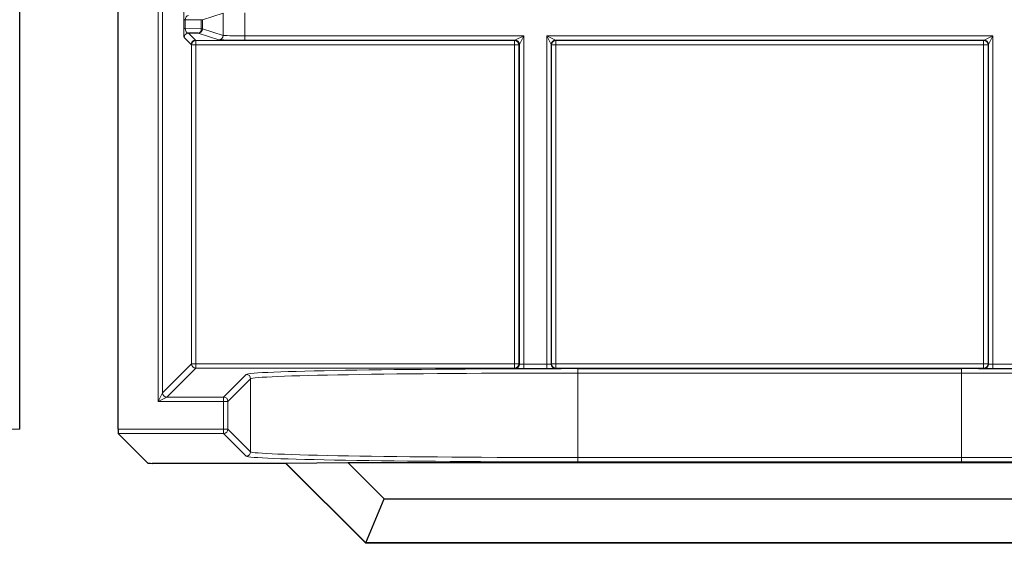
# Model space of a CAD drawing. Header units: millimetres. Extents: x 5 to 418, y 2 to 292.
# Tile 70 of 93: x 323.5 to 331.03, y 88.91 to 92.91. Entities that reach past the tile are written whole.
import ezdxf

# ---------------------------------------------------------------- set-up
doc = ezdxf.new("R2010")
doc.units = ezdxf.units.MM

msp = doc.modelspace()

# ---------------------------------------------------------------- linework, layer by layer
at = {"color": 7, "linetype": 'Continuous', "lineweight": 25}
for p, q in [((323.5049, 89.7818), (323.5049, 106.2237)), ((324.2562, 89.7818), (324.2562, 106.2237)), ((324.8687, 92.8056), (324.7934, 92.8069)), ((324.484, 89.5213), (324.2568, 89.7485)), ((325.5381, 89.5207), (324.5173, 89.5207)), ((325.5391, 89.5231), (325.5381, 89.5207)), ((326.1488, 88.9099), (325.5381, 89.5207)), ((325.5391, 89.5231), (326.0119, 89.5265)), ((326.1498, 88.9124), (325.5391, 89.5231)), ((326.0119, 89.5265), (332.4573, 89.5265)), ((326.0119, 89.5265), (326.2893, 89.2491)), ((326.1498, 88.9124), (326.2893, 89.2491)), ((326.2893, 89.2491), (332.1798, 89.2491)), ((326.1498, 88.9124), (326.1488, 88.9099)), ((332.3203, 88.9099), (326.1488, 88.9099)), ((332.3193, 88.9124), (326.1498, 88.9124))]:
    msp.add_line(p, q, dxfattribs=at)
at = {"color": 7, "linetype": 'Continuous', "lineweight": 18}
for p, q in [((324.5626, 89.9938), (324.5626, 106.2237)), ((324.5959, 106.2237), (324.5959, 90.0604)), ((324.7585, 92.8411), (324.7585, 92.9071)), ((324.7585, 92.9071), (324.7682, 92.9071)), ((324.8922, 92.9093), (324.7682, 92.9071)), ((324.7682, 92.9071), (324.7682, 92.8411)), ((324.8922, 92.8389), (324.8922, 92.9093)), ((324.9019, 92.9093), (324.8922, 92.9093)), ((325.0592, 92.9587), (324.9019, 92.9093)), ((324.9019, 92.9093), (324.9019, 92.8389)), ((325.0592, 92.7895), (325.0592, 92.9587)), ((325.2256, 92.962), (325.2256, 92.7862)), ((324.7585, 92.8411), (324.7682, 92.8411)), ((324.7682, 92.8411), (324.8922, 92.8389)), ((324.9019, 92.8389), (324.8922, 92.8389)), ((324.9019, 92.8389), (325.0592, 92.7895)), ((324.8135, 92.7201), (324.7601, 92.7735)), ((324.7934, 92.8069), (324.8469, 92.7534)), ((324.8469, 92.7534), (324.8507, 92.7497)), ((324.8507, 92.7497), (327.2852, 92.7497)), ((324.8507, 92.7163), (324.8507, 92.7497)), ((325.0259, 92.7562), (324.8687, 92.8056)), ((325.2256, 92.7862), (325.2256, 92.7529)), ((325.2256, 92.7862), (327.355, 92.7862)), ((327.2884, 92.7529), (325.2256, 92.7529)), ((327.2852, 92.7497), (327.2884, 92.7529)), ((327.2852, 92.7163), (327.2852, 92.7497)), ((327.2884, 92.7529), (327.355, 92.7862)), ((327.355, 92.7862), (327.3217, 92.7195)), ((327.355, 92.7862), (327.355, 90.2775)), ((327.5308, 92.7862), (330.9384, 92.7862)), ((327.5308, 90.2775), (327.5308, 92.7862)), ((327.5641, 92.7195), (327.5308, 92.7862)), ((327.5308, 92.7862), (327.5974, 92.7529)), ((330.8717, 92.7529), (327.5974, 92.7529)), ((327.5974, 92.7529), (327.6007, 92.7497)), ((327.6007, 92.7497), (330.8685, 92.7497)), ((327.6007, 92.7163), (327.6007, 92.7497)), ((330.8685, 92.7497), (330.8717, 92.7529)), ((330.8685, 92.7163), (330.8685, 92.7497)), ((330.8717, 92.7529), (330.9384, 92.7862)), ((330.9384, 92.7862), (330.905, 92.7195)), ((330.9384, 92.7862), (330.9384, 90.2775)), ((324.8173, 92.7163), (324.8135, 92.7201)), ((324.8173, 90.2818), (324.8173, 92.7163)), ((324.8173, 92.7163), (324.8507, 92.7163)), ((324.8507, 92.7163), (324.8507, 90.2818)), ((327.2852, 92.7163), (324.8507, 92.7163)), ((327.2852, 90.2818), (327.2852, 92.7163)), ((327.2852, 92.7163), (327.3185, 92.7163)), ((327.3217, 92.7195), (327.3185, 92.7163)), ((327.3185, 92.7163), (327.3185, 90.2818)), ((327.3217, 90.2786), (327.3217, 92.7195)), ((327.5641, 92.7195), (327.5641, 90.2786)), ((327.5673, 92.7163), (327.5641, 92.7195)), ((327.5673, 90.2818), (327.5673, 92.7163)), ((327.5673, 92.7163), (327.6007, 92.7163)), ((327.6007, 92.7163), (327.6007, 90.2818)), ((330.8685, 92.7163), (327.6007, 92.7163)), ((330.8685, 90.2818), (330.8685, 92.7163)), ((330.8685, 92.7163), (330.9018, 92.7163)), ((330.905, 92.7195), (330.9018, 92.7163)), ((330.9018, 92.7163), (330.9018, 90.2818)), ((330.905, 90.2786), (330.905, 92.7195)), ((324.5959, 90.0604), (324.8173, 90.2818)), ((324.8173, 90.2818), (324.8507, 90.2818)), ((324.8507, 90.2485), (324.8507, 90.2818)), ((324.8507, 90.2818), (327.2852, 90.2818)), ((327.2852, 90.2485), (327.2852, 90.2818)), ((327.2852, 90.2818), (327.3185, 90.2818)), ((327.3185, 90.2818), (327.3217, 90.2786)), ((327.355, 90.2775), (327.355, 90.2441)), ((327.355, 90.2775), (327.5308, 90.2775)), ((327.5308, 90.2775), (327.5308, 90.2441)), ((327.5641, 90.2786), (327.5673, 90.2818)), ((327.5673, 90.2818), (327.6007, 90.2818)), ((327.6007, 90.2485), (327.6007, 90.2818)), ((327.6007, 90.2818), (330.8685, 90.2818)), ((330.8685, 90.2485), (330.8685, 90.2818)), ((330.8685, 90.2818), (330.9018, 90.2818)), ((330.9018, 90.2818), (330.905, 90.2786)), ((330.9384, 90.2775), (330.9384, 90.2441)), ((330.9384, 90.2775), (331.1141, 90.2775)), ((324.8507, 90.2485), (324.6293, 90.0271)), ((327.2852, 90.2485), (324.8507, 90.2485)), ((325.0626, 90.0271), (325.2359, 90.2004)), ((327.2884, 90.2453), (327.2852, 90.2485)), ((327.5308, 90.2441), (327.355, 90.2441)), ((327.6007, 90.2485), (327.5974, 90.2453)), ((330.8685, 90.2485), (327.6007, 90.2485)), ((327.7688, 90.2438), (330.7003, 90.2438)), ((327.7688, 90.2438), (327.7688, 90.2105)), ((327.7688, 90.2105), (327.7688, 89.5651)), ((330.7003, 90.2105), (327.7688, 90.2105)), ((330.7003, 90.2438), (330.7003, 90.2105)), ((330.7003, 89.5651), (330.7003, 90.2105)), ((330.8717, 90.2453), (330.8685, 90.2485)), ((331.1141, 90.2441), (330.9384, 90.2441)), ((325.2692, 90.1671), (325.0959, 89.9938)), ((325.2692, 89.6085), (325.2692, 90.1671)), ((324.5626, 89.9938), (324.5959, 90.0604)), ((324.6293, 90.0271), (324.5626, 89.9938)), ((325.0626, 89.9938), (324.5626, 89.9938)), ((324.6293, 90.0271), (325.0626, 90.0271)), ((325.0626, 90.0271), (325.0626, 89.9938)), ((325.0626, 89.7818), (325.0626, 89.9938)), ((325.0626, 89.9938), (325.0959, 89.9938)), ((325.0959, 89.9938), (325.0959, 89.7818)), ((322.6985, 89.7818), (323.5049, 89.7818)), ((324.2562, 89.7818), (325.0626, 89.7818)), ((325.0626, 89.7485), (324.2568, 89.7485)), ((325.0626, 89.7818), (325.0626, 89.7485)), ((325.0626, 89.7818), (325.0959, 89.7818)), ((325.2359, 89.5752), (325.0626, 89.7485)), ((325.0959, 89.7818), (325.2692, 89.6085)), ((327.7688, 89.5651), (327.7688, 89.5318)), ((327.7688, 89.5651), (330.7003, 89.5651)), ((330.7003, 89.5318), (327.7688, 89.5318)), ((330.7003, 89.5651), (330.7003, 89.5318))]:
    msp.add_line(p, q, dxfattribs=at)
for centre, radius, start, end in [((324.8623, 92.8351), 0.0302, 282.23793, 7.22506), ((324.8686, 92.8389), 0.0333, 270.10474, 359.97481), ((324.7935, 92.7735), 0.0333, 90.02044, 179.97956), ((324.8469, 92.7201), 0.0333, 90.02044, 179.97956), ((324.8507, 92.7163), 0.0333, 90.02044, 179.97956), ((325.0258, 92.7895), 0.0333, 270.10474, 359.97481), ((327.2851, 92.7163), 0.0333, 0.02044, 89.97956), ((327.2884, 92.7195), 0.0333, 0.02044, 89.97956), ((327.5975, 92.7195), 0.0333, 90.02044, 179.97956), ((327.6007, 92.7163), 0.0333, 90.02044, 179.97956), ((330.8685, 92.7163), 0.0333, 0.02044, 89.97956), ((330.8717, 92.7195), 0.0333, 0.02044, 89.97956), ((324.8507, 90.2818), 0.0333, 180.02044, 269.97956), ((327.2851, 90.2818), 0.0333, 270.02044, 359.97956), ((327.2884, 90.2786), 0.0333, 270.02044, 359.97956), ((327.5975, 90.2786), 0.0333, 180.02044, 269.97956), ((327.6007, 90.2818), 0.0333, 180.02044, 269.97956), ((330.8685, 90.2818), 0.0333, 270.02044, 359.97956), ((330.8717, 90.2786), 0.0333, 270.02044, 359.97956), ((325.2359, 90.167), 0.0333, 0.02044, 89.97956), ((324.6293, 90.0604), 0.0333, 180.02044, 269.97956), ((325.0626, 89.9938), 0.0333, 0.02044, 89.97956), ((325.0626, 89.7818), 0.0333, 270.02044, 359.97956), ((325.2359, 89.6086), 0.0333, 270.02044, 359.97956)]:
    msp.add_arc(centre, radius, start, end, dxfattribs=at)
for centre, major_axis, ratio, start_param, end_param in [((324.7601, 92.908), (0, 0.0667), 0.025118, 0.025129, 1.583584), ((324.7935, 92.908), (0.0022, 0.0333), 0.755078, 0.087257, 1.645712), ((324.7601, 92.8402), (0, 0.0667), 0.025118, 1.558009, 3.116464), ((324.7935, 92.8402), (-0.0022, 0.0333), 0.755078, 1.49588, 3.054336), ((325.2256, 92.7564), (0.2, 0), 0.017455, 3.197091, 4.712389), ((325.2256, 92.7897), (0.1667, 0), 0.020946, 3.197091, 4.712389), ((327.355, 90.2786), (0.0333, 0), 0.03491, 3.159046, 4.712389), ((327.5308, 90.2786), (0.0333, 0), 0.03491, 4.712389, 6.265732), ((330.9384, 90.2786), (0.0333, 0), 0.03491, 3.159046, 4.712389), ((327.7688, 90.1996), (2.5333, 0), 0.017455, 1.570796, 3.124139), ((327.7688, 90.1663), (2.5, 0), 0.017688, 1.570796, 3.124139), ((327.355, 90.2453), (0.0667, 0), 0.017455, 3.159046, 4.712389), ((327.5308, 90.2453), (0.0667, 0), 0.017455, 4.712389, 6.265732), ((330.7003, 90.1996), (2.5333, 0), 0.017455, 0.017453, 1.570796), ((330.7003, 90.1663), (2.5, 0), 0.017688, 0.017453, 1.570796), ((330.9384, 90.2453), (0.0667, 0), 0.017455, 3.159046, 4.712389), ((327.7688, 89.6093), (2.5, 0), 0.017688, 3.159046, 4.712389), ((330.7003, 89.6093), (2.5, 0), 0.017688, 4.712389, 6.265732), ((327.7688, 89.576), (2.5333, 0), 0.017455, 3.159046, 4.712389), ((330.7003, 89.576), (2.5333, 0), 0.017455, 4.712389, 6.265732)]:
    msp.add_ellipse(centre, major_axis=major_axis, ratio=ratio, start_param=start_param, end_param=end_param, dxfattribs=at)
at = {"color": 7, "linetype": 'Continuous', "lineweight": 25}
for centre, major_axis, start_param, end_param in [((324.2568, 89.7818), (0, 0.0333), 1.570796, 3.124139), ((324.5173, 89.5213), (0.0333, 0), 3.159046, 4.712389)]:
    msp.add_ellipse(centre, major_axis=major_axis, ratio=0.017455, start_param=start_param, end_param=end_param, dxfattribs=at)

doc.saveas('drawing.dxf')
